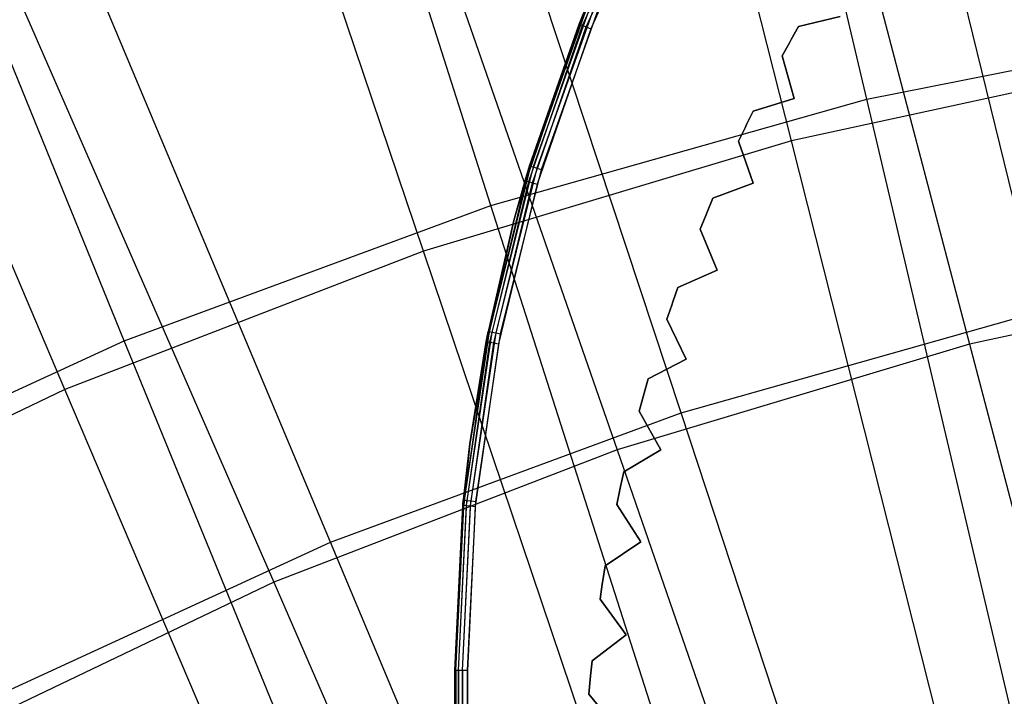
# Model space of a CAD drawing. Extents: x 0.05 to 6.09, y -3 to 3.03.
# Tile 91 of 124: x 2.42 to 2.73, y 1.35 to 1.56. Entities that reach past the tile are written whole.
import ezdxf

# ---------------------------------------------------------------- set-up
doc = ezdxf.new("R2010")
doc.units = 0
doc.header["$MEASUREMENT"] = 0
doc.layers.get('0').update_dxf_attribs({"color": 13, "linetype": 'CONTINUOUS'})

# ---------------------------------------------------------------- blocks, each defined once
blk = doc.blocks.new('PROFILE_SNOW_BALL_PLAFON_P')
at = {"color": 0}
for p, q in [((2.59618, 1.56291, 7.54882), (2.61779, 1.61041, 7.54882)), ((2.59618, 1.56291, 7.54882), (2.61779, 1.61041, 7.54882)), ((2.59697, 1.5626, 7.5501), (2.61855, 1.61002, 7.5501)), ((2.59697, 1.5626, 7.5501), (2.61855, 1.61002, 7.5501)), ((2.59816, 1.56212, 7.55096), (2.61969, 1.60943, 7.55096)), ((2.59816, 1.56212, 7.55096), (2.61969, 1.60943, 7.55096)), ((2.62103, 1.60874, 7.55126), (2.59956, 1.56156, 7.55126)), ((2.62103, 1.60874, 7.55126), (2.59956, 1.56156, 7.55126)), ((2.59832, 1.56898, 6.64325), (2.58025, 1.51828, 6.64325)), ((2.59832, 1.56898, 6.64325), (2.58025, 1.51828, 6.64325)), ((2.5986, 1.56886, 6.64174), (2.58054, 1.5182, 6.64174)), ((2.5986, 1.56886, 6.64174), (2.58054, 1.5182, 6.64174)), ((2.5959, 1.56302, 7.54732), (2.59832, 1.56898, 6.64325)), ((2.5959, 1.56302, 7.54732), (2.59832, 1.56898, 6.64325)), ((2.5959, 1.56302, 7.54732), (2.59832, 1.56898, 7.54732)), ((2.59832, 1.56898, 7.54732), (2.59618, 1.56291, 7.54882)), ((2.59938, 1.56854, 6.64046), (2.58136, 1.51795, 6.64046)), ((2.59938, 1.56854, 6.64046), (2.58136, 1.51795, 6.64046)), ((2.60057, 1.56805, 6.63961), (2.58258, 1.51758, 6.63961)), ((2.60057, 1.56805, 6.63961), (2.58258, 1.51758, 6.63961)), ((2.58402, 1.51715, 6.63931), (2.60196, 1.56747, 6.63931)), ((2.58402, 1.51715, 6.63931), (2.60196, 1.56747, 6.63931)), ((2.57888, 1.51367, 7.54732), (2.5959, 1.56302, 7.54732)), ((2.57888, 1.51367, 7.54732), (2.5959, 1.56302, 7.54732)), ((2.57917, 1.51358, 7.54882), (2.59618, 1.56291, 7.54882)), ((2.57917, 1.51358, 7.54882), (2.59618, 1.56291, 7.54882)), ((2.57999, 1.51334, 7.5501), (2.59697, 1.5626, 7.5501)), ((2.57999, 1.51334, 7.5501), (2.59697, 1.5626, 7.5501)), ((2.58025, 1.51828, 6.64325), (2.5959, 1.56302, 7.54732)), ((2.58025, 1.51828, 6.64325), (2.5959, 1.56302, 7.54732)), ((2.5959, 1.56302, 7.54732), (2.59618, 1.56291, 7.54882)), ((2.59618, 1.56291, 7.54882), (2.59697, 1.5626, 7.5501)), ((2.59618, 1.56291, 7.54882), (2.59697, 1.5626, 7.5501)), ((2.59697, 1.5626, 7.5501), (2.59816, 1.56212, 7.55096)), ((2.59697, 1.5626, 7.5501), (2.59816, 1.56212, 7.55096)), ((2.66514, 1.56223, 6.63931), (2.6783, 1.56546, 6.63931)), ((2.6783, 1.56546, 6.28498), (2.66514, 1.56223, 6.28498)), ((2.66514, 1.56223, 6.63931), (2.6783, 1.56546, 6.63931)), ((2.6783, 1.56546, 6.28498), (2.66514, 1.56223, 6.28498)), ((2.58121, 1.51298, 7.55096), (2.59816, 1.56212, 7.55096)), ((2.58121, 1.51298, 7.55096), (2.59816, 1.56212, 7.55096)), ((2.59956, 1.56156, 7.55126), (2.58266, 1.51256, 7.55126)), ((2.59956, 1.56156, 7.55126), (2.58266, 1.51256, 7.55126)), ((2.59816, 1.56212, 7.55096), (2.59956, 1.56156, 7.55126)), ((2.59816, 1.56212, 7.55096), (2.59956, 1.56156, 7.55126)), ((2.6628, 1.55812, 6.63931), (2.66514, 1.56223, 6.63931)), ((2.66514, 1.56223, 6.28498), (2.6628, 1.55812, 6.28498)), ((2.6628, 1.55812, 6.63931), (2.66514, 1.56223, 6.63931)), ((2.66514, 1.56223, 6.28498), (2.6628, 1.55812, 6.28498)), ((2.66514, 1.56223, 6.28498), (2.66514, 1.56223, 6.63931)), ((2.66514, 1.56223, 6.28498), (2.66514, 1.56223, 6.63931)), ((2.65996, 1.55301, 6.63931), (2.66225, 1.55714, 6.63931)), ((2.66225, 1.55714, 6.28498), (2.65996, 1.55301, 6.28498)), ((2.65996, 1.55301, 6.63931), (2.66225, 1.55714, 6.63931)), ((2.66225, 1.55714, 6.28498), (2.65996, 1.55301, 6.28498)), ((2.6628, 1.55812, 6.28498), (2.66225, 1.55714, 6.28498)), ((2.66225, 1.55714, 6.63931), (2.6628, 1.55812, 6.63931)), ((2.66225, 1.55714, 6.63931), (2.6628, 1.55812, 6.63931)), ((2.6628, 1.55812, 6.28498), (2.66225, 1.55714, 6.28498)), ((2.66225, 1.55714, 6.63931), (2.66225, 1.55714, 6.28498)), ((2.66225, 1.55714, 6.63931), (2.66225, 1.55714, 6.28498)), ((2.6628, 1.55812, 6.63931), (2.6628, 1.55812, 6.28498)), ((2.6628, 1.55812, 6.63931), (2.6628, 1.55812, 6.28498)), ((2.65996, 1.55301, 6.28498), (2.65996, 1.55301, 6.63931)), ((2.66377, 1.53956, 6.63931), (2.65996, 1.55301, 6.63931)), ((2.65996, 1.55301, 6.28498), (2.65996, 1.55301, 6.63931)), ((2.65996, 1.55301, 6.28498), (2.66377, 1.53956, 6.28498)), ((2.66377, 1.53956, 6.63931), (2.65996, 1.55301, 6.63931)), ((2.65996, 1.55301, 6.28498), (2.66377, 1.53956, 6.28498)), ((2.65083, 1.53556, 6.63931), (2.66377, 1.53956, 6.63931)), ((2.66377, 1.53956, 6.28498), (2.65083, 1.53556, 6.28498)), ((2.65083, 1.53556, 6.63931), (2.66377, 1.53956, 6.63931)), ((2.66377, 1.53956, 6.28498), (2.65083, 1.53556, 6.28498)), ((2.66377, 1.53956, 6.28498), (2.66377, 1.53956, 6.63931)), ((2.66377, 1.53956, 6.28498), (2.66377, 1.53956, 6.63931)), ((2.64873, 1.53131, 6.63931), (2.65083, 1.53556, 6.63931)), ((2.65083, 1.53556, 6.28498), (2.64873, 1.53131, 6.28498)), ((2.64873, 1.53131, 6.63931), (2.65083, 1.53556, 6.63931)), ((2.65083, 1.53556, 6.28498), (2.64873, 1.53131, 6.28498)), ((2.65083, 1.53556, 6.28498), (2.65083, 1.53556, 6.63931)), ((2.65083, 1.53556, 6.28498), (2.65083, 1.53556, 6.63931)), ((2.6462, 1.52604, 6.63931), (2.64824, 1.5303, 6.63931)), ((2.64824, 1.5303, 6.28498), (2.6462, 1.52604, 6.28498)), ((2.6462, 1.52604, 6.63931), (2.64824, 1.5303, 6.63931)), ((2.64824, 1.5303, 6.28498), (2.6462, 1.52604, 6.28498)), ((2.64873, 1.53131, 6.28498), (2.64824, 1.5303, 6.28498)), ((2.64824, 1.5303, 6.63931), (2.64873, 1.53131, 6.63931)), ((2.64824, 1.5303, 6.63931), (2.64873, 1.53131, 6.63931)), ((2.64873, 1.53131, 6.28498), (2.64824, 1.5303, 6.28498)), ((2.64824, 1.5303, 6.63931), (2.64824, 1.5303, 6.28498)), ((2.64824, 1.5303, 6.63931), (2.64824, 1.5303, 6.28498)), ((2.64873, 1.53131, 6.63931), (2.64873, 1.53131, 6.28498)), ((2.64873, 1.53131, 6.63931), (2.64873, 1.53131, 6.28498)), ((2.6462, 1.52604, 6.28498), (2.6462, 1.52604, 6.63931)), ((2.6508, 1.51284, 6.63931), (2.6462, 1.52604, 6.63931)), ((2.6462, 1.52604, 6.28498), (2.6462, 1.52604, 6.63931)), ((2.6462, 1.52604, 6.28498), (2.6508, 1.51284, 6.28498)), ((2.6508, 1.51284, 6.63931), (2.6462, 1.52604, 6.63931)), ((2.6462, 1.52604, 6.28498), (2.6508, 1.51284, 6.28498)), ((2.58054, 1.5182, 6.64174), (2.56752, 1.46601, 6.64174)), ((2.58054, 1.5182, 6.64174), (2.56752, 1.46601, 6.64174)), ((2.58136, 1.51795, 6.64046), (2.56835, 1.46585, 6.64046)), ((2.58136, 1.51795, 6.64046), (2.56835, 1.46585, 6.64046)), ((2.58258, 1.51758, 6.63961), (2.56961, 1.4656, 6.63961)), ((2.58258, 1.51758, 6.63961), (2.56961, 1.4656, 6.63961)), ((2.57109, 1.46531, 6.63931), (2.58402, 1.51715, 6.63931)), ((2.57109, 1.46531, 6.63931), (2.58402, 1.51715, 6.63931)), ((2.57534, 1.50102, 7.54732), (2.58025, 1.51828, 6.64325)), ((2.58025, 1.51828, 6.64325), (2.57534, 1.50102, 6.64325)), ((2.57534, 1.50102, 7.54732), (2.58025, 1.51828, 6.64325)), ((2.58025, 1.51828, 6.64325), (2.57534, 1.50102, 6.64325)), ((2.57534, 1.50102, 6.64325), (2.58054, 1.5182, 6.64174)), ((2.57534, 1.50102, 6.64325), (2.58054, 1.5182, 6.64174)), ((2.57888, 1.51367, 7.54732), (2.58025, 1.51828, 6.64325)), ((2.57888, 1.51367, 7.54732), (2.58025, 1.51828, 6.64325)), ((2.58025, 1.51828, 6.64325), (2.58054, 1.5182, 6.64174)), ((2.58025, 1.51828, 6.64325), (2.58054, 1.5182, 6.64174)), ((2.58054, 1.5182, 6.64174), (2.58136, 1.51795, 6.64046)), ((2.58054, 1.5182, 6.64174), (2.58136, 1.51795, 6.64046)), ((2.58136, 1.51795, 6.64046), (2.58258, 1.51758, 6.63961)), ((2.58136, 1.51795, 6.64046), (2.58258, 1.51758, 6.63961)), ((2.58258, 1.51758, 6.63961), (2.58402, 1.51715, 6.63931)), ((2.58258, 1.51758, 6.63961), (2.58402, 1.51715, 6.63931)), ((2.5669, 1.46286, 7.54882), (2.57917, 1.51358, 7.54882)), ((2.5669, 1.46286, 7.54882), (2.57917, 1.51358, 7.54882)), ((2.56774, 1.4627, 7.5501), (2.57999, 1.51334, 7.5501)), ((2.56774, 1.4627, 7.5501), (2.57999, 1.51334, 7.5501)), ((2.569, 1.46246, 7.55096), (2.58121, 1.51298, 7.55096)), ((2.569, 1.46246, 7.55096), (2.58121, 1.51298, 7.55096)), ((2.57534, 1.50102, 7.54732), (2.57888, 1.51367, 7.54732)), ((2.57534, 1.50102, 7.54732), (2.57888, 1.51367, 7.54732)), ((2.57534, 1.50102, 7.54732), (2.57917, 1.51358, 7.54882)), ((2.57534, 1.50102, 7.54732), (2.57917, 1.51358, 7.54882)), ((2.57888, 1.51367, 7.54732), (2.57917, 1.51358, 7.54882)), ((2.57888, 1.51367, 7.54732), (2.57917, 1.51358, 7.54882)), ((2.57917, 1.51358, 7.54882), (2.57999, 1.51334, 7.5501)), ((2.57917, 1.51358, 7.54882), (2.57999, 1.51334, 7.5501)), ((2.57999, 1.51334, 7.5501), (2.58121, 1.51298, 7.55096)), ((2.57999, 1.51334, 7.5501), (2.58121, 1.51298, 7.55096)), ((2.58121, 1.51298, 7.55096), (2.58266, 1.51256, 7.55126)), ((2.58121, 1.51298, 7.55096), (2.58266, 1.51256, 7.55126)), ((2.58266, 1.51256, 7.55126), (2.57047, 1.46218, 7.55126)), ((2.58266, 1.51256, 7.55126), (2.57047, 1.46218, 7.55126)), ((2.63812, 1.50808, 6.63931), (2.6508, 1.51284, 6.63931)), ((2.6508, 1.51284, 6.28498), (2.63812, 1.50808, 6.28498)), ((2.63812, 1.50808, 6.63931), (2.6508, 1.51284, 6.63931)), ((2.6508, 1.51284, 6.28498), (2.63812, 1.50808, 6.28498)), ((2.6508, 1.51284, 6.28498), (2.6508, 1.51284, 6.63931)), ((2.6508, 1.51284, 6.28498), (2.6508, 1.51284, 6.63931)), ((2.63628, 1.50372, 6.63931), (2.63812, 1.50808, 6.63931)), ((2.63812, 1.50808, 6.28498), (2.63628, 1.50372, 6.28498)), ((2.63628, 1.50372, 6.63931), (2.63812, 1.50808, 6.63931)), ((2.63812, 1.50808, 6.28498), (2.63628, 1.50372, 6.28498)), ((2.63812, 1.50808, 6.28498), (2.63812, 1.50808, 6.63931)), ((2.63812, 1.50808, 6.28498), (2.63812, 1.50808, 6.63931)), ((2.63628, 1.50372, 6.28498), (2.63585, 1.50268, 6.28498)), ((2.63585, 1.50268, 6.63931), (2.63628, 1.50372, 6.63931)), ((2.63585, 1.50268, 6.63931), (2.63628, 1.50372, 6.63931)), ((2.63628, 1.50372, 6.28498), (2.63585, 1.50268, 6.28498)), ((2.63628, 1.50372, 6.63931), (2.63628, 1.50372, 6.28498)), ((2.63628, 1.50372, 6.63931), (2.63628, 1.50372, 6.28498)), ((2.56661, 1.46292, 7.54732), (2.57534, 1.50102, 6.64325)), ((2.56661, 1.46292, 7.54732), (2.57534, 1.50102, 6.64325)), ((2.56661, 1.46292, 7.54732), (2.57534, 1.50102, 7.54732)), ((2.56661, 1.46292, 7.54732), (2.57534, 1.50102, 7.54732)), ((2.57534, 1.50102, 7.54732), (2.5669, 1.46286, 7.54882)), ((2.57534, 1.50102, 7.54732), (2.5669, 1.46286, 7.54882)), ((2.57534, 1.50102, 6.64325), (2.56722, 1.46607, 6.64325)), ((2.57534, 1.50102, 6.64325), (2.56722, 1.46607, 6.64325)), ((2.56752, 1.46601, 6.64174), (2.57534, 1.50102, 6.64325)), ((2.56752, 1.46601, 6.64174), (2.57534, 1.50102, 6.64325)), ((2.57534, 1.50102, 7.54732), (2.57534, 1.50102, 6.64325)), ((2.57534, 1.50102, 7.54732), (2.57534, 1.50102, 6.64325)), ((2.63406, 1.4983, 6.63931), (2.63585, 1.50268, 6.63931)), ((2.63585, 1.50268, 6.28498), (2.63406, 1.4983, 6.28498)), ((2.63406, 1.4983, 6.63931), (2.63585, 1.50268, 6.63931)), ((2.63585, 1.50268, 6.28498), (2.63406, 1.4983, 6.28498)), ((2.63585, 1.50268, 6.63931), (2.63585, 1.50268, 6.28498)), ((2.63585, 1.50268, 6.63931), (2.63585, 1.50268, 6.28498)), ((2.63406, 1.4983, 6.28498), (2.63406, 1.4983, 6.63931)), ((2.63944, 1.4854, 6.63931), (2.63406, 1.4983, 6.63931)), ((2.63406, 1.4983, 6.28498), (2.63406, 1.4983, 6.63931)), ((2.63406, 1.4983, 6.28498), (2.63944, 1.4854, 6.28498)), ((2.63944, 1.4854, 6.63931), (2.63406, 1.4983, 6.63931)), ((2.63406, 1.4983, 6.28498), (2.63944, 1.4854, 6.28498)), ((2.62706, 1.4799, 6.63931), (2.63944, 1.4854, 6.63931)), ((2.63944, 1.4854, 6.28498), (2.62706, 1.4799, 6.28498)), ((2.62706, 1.4799, 6.63931), (2.63944, 1.4854, 6.63931)), ((2.63944, 1.4854, 6.28498), (2.62706, 1.4799, 6.28498)), ((2.63944, 1.4854, 6.28498), (2.63944, 1.4854, 6.63931)), ((2.63944, 1.4854, 6.28498), (2.63944, 1.4854, 6.63931)), ((2.62548, 1.47544, 6.63931), (2.62706, 1.4799, 6.63931)), ((2.62706, 1.4799, 6.28498), (2.62548, 1.47544, 6.28498)), ((2.62548, 1.47544, 6.63931), (2.62706, 1.4799, 6.63931)), ((2.62706, 1.4799, 6.28498), (2.62548, 1.47544, 6.28498)), ((2.62706, 1.4799, 6.28498), (2.62706, 1.4799, 6.63931)), ((2.62706, 1.4799, 6.28498), (2.62706, 1.4799, 6.63931)), ((2.62359, 1.4699, 6.63931), (2.62511, 1.47437, 6.63931)), ((2.62511, 1.47437, 6.28498), (2.62359, 1.4699, 6.28498)), ((2.62359, 1.4699, 6.63931), (2.62511, 1.47437, 6.63931)), ((2.62511, 1.47437, 6.28498), (2.62359, 1.4699, 6.28498)), ((2.62548, 1.47544, 6.28498), (2.62511, 1.47437, 6.28498)), ((2.62511, 1.47437, 6.63931), (2.62548, 1.47544, 6.63931)), ((2.62511, 1.47437, 6.63931), (2.62548, 1.47544, 6.63931)), ((2.62548, 1.47544, 6.28498), (2.62511, 1.47437, 6.28498)), ((2.62511, 1.47437, 6.63931), (2.62511, 1.47437, 6.28498)), ((2.62511, 1.47437, 6.63931), (2.62511, 1.47437, 6.28498)), ((2.62548, 1.47544, 6.63931), (2.62548, 1.47544, 6.28498)), ((2.62548, 1.47544, 6.63931), (2.62548, 1.47544, 6.28498)), ((2.62359, 1.4699, 6.28498), (2.62359, 1.4699, 6.63931)), ((2.62972, 1.45733, 6.63931), (2.62359, 1.4699, 6.63931)), ((2.62359, 1.4699, 6.28498), (2.62359, 1.4699, 6.63931)), ((2.62359, 1.4699, 6.28498), (2.62972, 1.45733, 6.28498)), ((2.62972, 1.45733, 6.63931), (2.62359, 1.4699, 6.63931)), ((2.62359, 1.4699, 6.28498), (2.62972, 1.45733, 6.28498)), ((2.56752, 1.46601, 6.64174), (2.55965, 1.41281, 6.64174)), ((2.56752, 1.46601, 6.64174), (2.55965, 1.41281, 6.64174)), ((2.56835, 1.46585, 6.64046), (2.5605, 1.41272, 6.64046)), ((2.56835, 1.46585, 6.64046), (2.5605, 1.41272, 6.64046)), ((2.5614, 1.43066, 7.54732), (2.56722, 1.46607, 6.64325)), ((2.56722, 1.46607, 6.64325), (2.5614, 1.43066, 6.64325)), ((2.5614, 1.43066, 7.54732), (2.56722, 1.46607, 6.64325)), ((2.56722, 1.46607, 6.64325), (2.5614, 1.43066, 6.64325)), ((2.5614, 1.43066, 6.64325), (2.56752, 1.46601, 6.64174)), ((2.5614, 1.43066, 6.64325), (2.56752, 1.46601, 6.64174)), ((2.56961, 1.4656, 6.63961), (2.56177, 1.4126, 6.63961)), ((2.56961, 1.4656, 6.63961), (2.56177, 1.4126, 6.63961)), ((2.56327, 1.41245, 6.63931), (2.57109, 1.46531, 6.63931)), ((2.56327, 1.41245, 6.63931), (2.57109, 1.46531, 6.63931)), ((2.56661, 1.46292, 7.54732), (2.56722, 1.46607, 6.64325)), ((2.56661, 1.46292, 7.54732), (2.56722, 1.46607, 6.64325)), ((2.56722, 1.46607, 6.64325), (2.56752, 1.46601, 6.64174)), ((2.56722, 1.46607, 6.64325), (2.56752, 1.46601, 6.64174)), ((2.56752, 1.46601, 6.64174), (2.56835, 1.46585, 6.64046)), ((2.56752, 1.46601, 6.64174), (2.56835, 1.46585, 6.64046)), ((2.56835, 1.46585, 6.64046), (2.56961, 1.4656, 6.63961)), ((2.56835, 1.46585, 6.64046), (2.56961, 1.4656, 6.63961)), ((2.56961, 1.4656, 6.63961), (2.57109, 1.46531, 6.63931)), ((2.56961, 1.4656, 6.63961), (2.57109, 1.46531, 6.63931)), ((2.5595, 1.41121, 7.54882), (2.5669, 1.46286, 7.54882)), ((2.5595, 1.41121, 7.54882), (2.5669, 1.46286, 7.54882)), ((2.56035, 1.41113, 7.5501), (2.56774, 1.4627, 7.5501)), ((2.56035, 1.41113, 7.5501), (2.56774, 1.4627, 7.5501)), ((2.5614, 1.43066, 7.54732), (2.56661, 1.46292, 7.54732)), ((2.5614, 1.43066, 7.54732), (2.56661, 1.46292, 7.54732)), ((2.5669, 1.46286, 7.54882), (2.5614, 1.43066, 7.54732)), ((2.5669, 1.46286, 7.54882), (2.5614, 1.43066, 7.54732)), ((2.56162, 1.41101, 7.55096), (2.569, 1.46246, 7.55096)), ((2.56162, 1.41101, 7.55096), (2.569, 1.46246, 7.55096)), ((2.57047, 1.46218, 7.55126), (2.56312, 1.41086, 7.55126)), ((2.57047, 1.46218, 7.55126), (2.56312, 1.41086, 7.55126)), ((2.56661, 1.46292, 7.54732), (2.5669, 1.46286, 7.54882)), ((2.56661, 1.46292, 7.54732), (2.5669, 1.46286, 7.54882)), ((2.5669, 1.46286, 7.54882), (2.56774, 1.4627, 7.5501)), ((2.5669, 1.46286, 7.54882), (2.56774, 1.4627, 7.5501)), ((2.56774, 1.4627, 7.5501), (2.569, 1.46246, 7.55096)), ((2.56774, 1.4627, 7.5501), (2.569, 1.46246, 7.55096)), ((2.569, 1.46246, 7.55096), (2.57047, 1.46218, 7.55126)), ((2.569, 1.46246, 7.55096), (2.57047, 1.46218, 7.55126)), ((2.61769, 1.45111, 6.63931), (2.62972, 1.45733, 6.63931)), ((2.62972, 1.45733, 6.28498), (2.61769, 1.45111, 6.28498)), ((2.61769, 1.45111, 6.63931), (2.62972, 1.45733, 6.63931)), ((2.62972, 1.45733, 6.28498), (2.61769, 1.45111, 6.28498)), ((2.62972, 1.45733, 6.28498), (2.62972, 1.45733, 6.63931)), ((2.62972, 1.45733, 6.28498), (2.62972, 1.45733, 6.63931)), ((2.61638, 1.44656, 6.63931), (2.61769, 1.45111, 6.63931)), ((2.61769, 1.45111, 6.28498), (2.61638, 1.44656, 6.28498)), ((2.61638, 1.44656, 6.63931), (2.61769, 1.45111, 6.63931)), ((2.61769, 1.45111, 6.28498), (2.61638, 1.44656, 6.28498)), ((2.61769, 1.45111, 6.28498), (2.61769, 1.45111, 6.63931)), ((2.61769, 1.45111, 6.28498), (2.61769, 1.45111, 6.63931)), ((2.61482, 1.44092, 6.63931), (2.61607, 1.44547, 6.63931)), ((2.61607, 1.44547, 6.28498), (2.61482, 1.44092, 6.28498)), ((2.61482, 1.44092, 6.63931), (2.61607, 1.44547, 6.63931)), ((2.61607, 1.44547, 6.28498), (2.61482, 1.44092, 6.28498)), ((2.61638, 1.44656, 6.28498), (2.61607, 1.44547, 6.28498)), ((2.61607, 1.44547, 6.63931), (2.61638, 1.44656, 6.63931)), ((2.61607, 1.44547, 6.63931), (2.61638, 1.44656, 6.63931)), ((2.61638, 1.44656, 6.28498), (2.61607, 1.44547, 6.28498)), ((2.61607, 1.44547, 6.63931), (2.61607, 1.44547, 6.28498)), ((2.61607, 1.44547, 6.63931), (2.61607, 1.44547, 6.28498)), ((2.61638, 1.44656, 6.63931), (2.61638, 1.44656, 6.28498)), ((2.61638, 1.44656, 6.63931), (2.61638, 1.44656, 6.28498)), ((2.61482, 1.44092, 6.28498), (2.61482, 1.44092, 6.63931)), ((2.62169, 1.42874, 6.63931), (2.61482, 1.44092, 6.63931)), ((2.61482, 1.44092, 6.28498), (2.61482, 1.44092, 6.63931)), ((2.61482, 1.44092, 6.28498), (2.62169, 1.42874, 6.28498)), ((2.62169, 1.42874, 6.63931), (2.61482, 1.44092, 6.63931)), ((2.61482, 1.44092, 6.28498), (2.62169, 1.42874, 6.28498)), ((2.5592, 1.41124, 7.54732), (2.5614, 1.43066, 6.64325)), ((2.5592, 1.41124, 7.54732), (2.5614, 1.43066, 6.64325)), ((2.5592, 1.41124, 7.54732), (2.5614, 1.43066, 7.54732)), ((2.5592, 1.41124, 7.54732), (2.5614, 1.43066, 7.54732)), ((2.5614, 1.43066, 6.64325), (2.55936, 1.41284, 6.64325)), ((2.5614, 1.43066, 6.64325), (2.55936, 1.41284, 6.64325)), ((2.5614, 1.43066, 7.54732), (2.5595, 1.41121, 7.54882)), ((2.5614, 1.43066, 7.54732), (2.5595, 1.41121, 7.54882)), ((2.5614, 1.43066, 6.64325), (2.55965, 1.41281, 6.64174)), ((2.5614, 1.43066, 6.64325), (2.55965, 1.41281, 6.64174)), ((2.5614, 1.43066, 7.54732), (2.5614, 1.43066, 6.64325)), ((2.5614, 1.43066, 7.54732), (2.5614, 1.43066, 6.64325)), ((2.61004, 1.42181, 6.63931), (2.62169, 1.42874, 6.63931)), ((2.62169, 1.42874, 6.28498), (2.61004, 1.42181, 6.28498)), ((2.61004, 1.42181, 6.63931), (2.62169, 1.42874, 6.63931)), ((2.62169, 1.42874, 6.28498), (2.61004, 1.42181, 6.28498)), ((2.62169, 1.42874, 6.28498), (2.62169, 1.42874, 6.63931)), ((2.62169, 1.42874, 6.28498), (2.62169, 1.42874, 6.63931)), ((2.609, 1.4172, 6.63931), (2.61004, 1.42181, 6.63931)), ((2.61004, 1.42181, 6.28498), (2.609, 1.4172, 6.28498)), ((2.609, 1.4172, 6.63931), (2.61004, 1.42181, 6.63931)), ((2.61004, 1.42181, 6.28498), (2.609, 1.4172, 6.28498)), ((2.61004, 1.42181, 6.28498), (2.61004, 1.42181, 6.63931)), ((2.61004, 1.42181, 6.28498), (2.61004, 1.42181, 6.63931)), ((2.609, 1.4172, 6.28498), (2.60876, 1.41609, 6.28498)), ((2.60876, 1.41609, 6.63931), (2.609, 1.4172, 6.63931)), ((2.60876, 1.41609, 6.63931), (2.609, 1.4172, 6.63931)), ((2.609, 1.4172, 6.28498), (2.60876, 1.41609, 6.28498)), ((2.609, 1.4172, 6.63931), (2.609, 1.4172, 6.28498)), ((2.609, 1.4172, 6.63931), (2.609, 1.4172, 6.28498)), ((2.60778, 1.41147, 6.63931), (2.60876, 1.41609, 6.63931)), ((2.60876, 1.41609, 6.28498), (2.60778, 1.41147, 6.28498)), ((2.60778, 1.41147, 6.63931), (2.60876, 1.41609, 6.63931)), ((2.60876, 1.41609, 6.28498), (2.60778, 1.41147, 6.28498)), ((2.60876, 1.41609, 6.63931), (2.60876, 1.41609, 6.28498)), ((2.60876, 1.41609, 6.63931), (2.60876, 1.41609, 6.28498)), ((2.55673, 1.35909, 7.54732), (2.55936, 1.41284, 6.64325)), ((2.55936, 1.41284, 6.64325), (2.55673, 1.35909, 6.64325)), ((2.55673, 1.35909, 7.54732), (2.55936, 1.41284, 6.64325)), ((2.55936, 1.41284, 6.64325), (2.55673, 1.35909, 6.64325)), ((2.55673, 1.35909, 7.54732), (2.5592, 1.41124, 7.54732)), ((2.55673, 1.35909, 7.54732), (2.5592, 1.41124, 7.54732)), ((2.55702, 1.35909, 6.64174), (2.55965, 1.41281, 6.64174)), ((2.55702, 1.35909, 6.64174), (2.55965, 1.41281, 6.64174)), ((2.55702, 1.35909, 7.54882), (2.5595, 1.41121, 7.54882)), ((2.55702, 1.35909, 7.54882), (2.5595, 1.41121, 7.54882)), ((2.55788, 1.35909, 6.64046), (2.5605, 1.41272, 6.64046)), ((2.55788, 1.35909, 6.64046), (2.5605, 1.41272, 6.64046)), ((2.55788, 1.35909, 7.5501), (2.56035, 1.41113, 7.5501)), ((2.55788, 1.35909, 7.5501), (2.56035, 1.41113, 7.5501)), ((2.55916, 1.35909, 6.63961), (2.56177, 1.4126, 6.63961)), ((2.55916, 1.35909, 6.63961), (2.56177, 1.4126, 6.63961)), ((2.55916, 1.35909, 7.55096), (2.56162, 1.41101, 7.55096)), ((2.55916, 1.35909, 7.55096), (2.56162, 1.41101, 7.55096)), ((2.5592, 1.41124, 7.54732), (2.55936, 1.41284, 6.64325)), ((2.5592, 1.41124, 7.54732), (2.55936, 1.41284, 6.64325)), ((2.5592, 1.41124, 7.54732), (2.5595, 1.41121, 7.54882)), ((2.5592, 1.41124, 7.54732), (2.5595, 1.41121, 7.54882)), ((2.55936, 1.41284, 6.64325), (2.55965, 1.41281, 6.64174)), ((2.55936, 1.41284, 6.64325), (2.55965, 1.41281, 6.64174)), ((2.5595, 1.41121, 7.54882), (2.56035, 1.41113, 7.5501)), ((2.5595, 1.41121, 7.54882), (2.56035, 1.41113, 7.5501)), ((2.55965, 1.41281, 6.64174), (2.5605, 1.41272, 6.64046)), ((2.55965, 1.41281, 6.64174), (2.5605, 1.41272, 6.64046)), ((2.56035, 1.41113, 7.5501), (2.56162, 1.41101, 7.55096)), ((2.56035, 1.41113, 7.5501), (2.56162, 1.41101, 7.55096)), ((2.5605, 1.41272, 6.64046), (2.56177, 1.4126, 6.63961)), ((2.5605, 1.41272, 6.64046), (2.56177, 1.4126, 6.63961)), ((2.56066, 1.35909, 6.63931), (2.56327, 1.41245, 6.63931)), ((2.56066, 1.35909, 6.63931), (2.56327, 1.41245, 6.63931)), ((2.56312, 1.41086, 7.55126), (2.56066, 1.35909, 7.55126)), ((2.56312, 1.41086, 7.55126), (2.56066, 1.35909, 7.55126)), ((2.56162, 1.41101, 7.55096), (2.56312, 1.41086, 7.55126)), ((2.56162, 1.41101, 7.55096), (2.56312, 1.41086, 7.55126)), ((2.56177, 1.4126, 6.63961), (2.56327, 1.41245, 6.63931)), ((2.56177, 1.4126, 6.63961), (2.56327, 1.41245, 6.63931)), ((2.60778, 1.41147, 6.28498), (2.60778, 1.41147, 6.63931)), ((2.61536, 1.39973, 6.63931), (2.60778, 1.41147, 6.63931)), ((2.60778, 1.41147, 6.28498), (2.60778, 1.41147, 6.63931)), ((2.60778, 1.41147, 6.28498), (2.61536, 1.39973, 6.28498)), ((2.61536, 1.39973, 6.63931), (2.60778, 1.41147, 6.63931)), ((2.60778, 1.41147, 6.28498), (2.61536, 1.39973, 6.28498)), ((2.60414, 1.39212, 6.63931), (2.61536, 1.39973, 6.63931)), ((2.61536, 1.39973, 6.28498), (2.60414, 1.39212, 6.28498)), ((2.60414, 1.39212, 6.63931), (2.61536, 1.39973, 6.63931)), ((2.61536, 1.39973, 6.28498), (2.60414, 1.39212, 6.28498)), ((2.61536, 1.39973, 6.28498), (2.61536, 1.39973, 6.63931)), ((2.61536, 1.39973, 6.28498), (2.61536, 1.39973, 6.63931)), ((2.60338, 1.38745, 6.63931), (2.60414, 1.39212, 6.63931)), ((2.60414, 1.39212, 6.28498), (2.60338, 1.38745, 6.28498)), ((2.60338, 1.38745, 6.63931), (2.60414, 1.39212, 6.63931)), ((2.60414, 1.39212, 6.28498), (2.60338, 1.38745, 6.28498)), ((2.60414, 1.39212, 6.28498), (2.60414, 1.39212, 6.63931)), ((2.60414, 1.39212, 6.28498), (2.60414, 1.39212, 6.63931)), ((2.6025, 1.38166, 6.63931), (2.6032, 1.38633, 6.63931)), ((2.6032, 1.38633, 6.28498), (2.6025, 1.38166, 6.28498)), ((2.6025, 1.38166, 6.63931), (2.6032, 1.38633, 6.63931)), ((2.6032, 1.38633, 6.28498), (2.6025, 1.38166, 6.28498)), ((2.60338, 1.38745, 6.28498), (2.6032, 1.38633, 6.28498)), ((2.6032, 1.38633, 6.63931), (2.60338, 1.38745, 6.63931)), ((2.6032, 1.38633, 6.63931), (2.60338, 1.38745, 6.63931)), ((2.60338, 1.38745, 6.28498), (2.6032, 1.38633, 6.28498)), ((2.6032, 1.38633, 6.63931), (2.6032, 1.38633, 6.28498)), ((2.6032, 1.38633, 6.63931), (2.6032, 1.38633, 6.28498)), ((2.60338, 1.38745, 6.63931), (2.60338, 1.38745, 6.28498)), ((2.60338, 1.38745, 6.63931), (2.60338, 1.38745, 6.28498)), ((2.6025, 1.38166, 6.28498), (2.6025, 1.38166, 6.63931)), ((2.61076, 1.37038, 6.63931), (2.6025, 1.38166, 6.63931)), ((2.6025, 1.38166, 6.28498), (2.6025, 1.38166, 6.63931)), ((2.6025, 1.38166, 6.28498), (2.61076, 1.37038, 6.28498)), ((2.61076, 1.37038, 6.63931), (2.6025, 1.38166, 6.63931)), ((2.6025, 1.38166, 6.28498), (2.61076, 1.37038, 6.28498)), ((2.60001, 1.36213, 6.63931), (2.61076, 1.37038, 6.63931)), ((2.61076, 1.37038, 6.28498), (2.60001, 1.36213, 6.28498)), ((2.60001, 1.36213, 6.63931), (2.61076, 1.37038, 6.63931)), ((2.61076, 1.37038, 6.28498), (2.60001, 1.36213, 6.28498)), ((2.61076, 1.37038, 6.28498), (2.61076, 1.37038, 6.63931)), ((2.61076, 1.37038, 6.28498), (2.61076, 1.37038, 6.63931)), ((2.59953, 1.35742, 6.63931), (2.60001, 1.36213, 6.63931)), ((2.60001, 1.36213, 6.28498), (2.59953, 1.35742, 6.28498)), ((2.59953, 1.35742, 6.63931), (2.60001, 1.36213, 6.63931)), ((2.60001, 1.36213, 6.28498), (2.59953, 1.35742, 6.28498)), ((2.60001, 1.36213, 6.28498), (2.60001, 1.36213, 6.63931)), ((2.60001, 1.36213, 6.28498), (2.60001, 1.36213, 6.63931)), ((2.55673, -0.09924, 7.54732), (2.55673, 1.35909, 7.54732)), ((2.55673, 1.35909, 7.54732), (2.55673, 1.35909, 6.64325)), ((2.55673, 1.35909, 6.64325), (2.55673, 0.7116, 6.64325)), ((2.55673, 1.35909, 7.54732), (2.55673, 1.35909, 6.64325)), ((2.55702, 1.35909, 7.54882), (2.55673, 1.35909, 7.54732)), ((2.55673, -0.09924, 7.54732), (2.55673, 1.35909, 7.54732)), ((2.55702, 1.35909, 7.54882), (2.55673, 1.35909, 7.54732)), ((2.55702, 1.35909, 6.64174), (2.55673, 1.35909, 6.64325)), ((2.55702, 1.35909, 6.64174), (2.55673, 1.35909, 6.64325)), ((2.55673, 1.35909, 6.64325), (2.55673, 0.7116, 6.64325)), ((2.55702, -0.09924, 7.54882), (2.55702, 1.35909, 7.54882)), ((2.55788, 1.35909, 7.5501), (2.55702, 1.35909, 7.54882)), ((2.55702, -0.09924, 7.54882), (2.55702, 1.35909, 7.54882)), ((2.55788, 1.35909, 7.5501), (2.55702, 1.35909, 7.54882)), ((2.55788, 1.35909, 6.64046), (2.55702, 1.35909, 6.64174)), ((2.55702, 1.35909, 6.64174), (2.55702, 0.7116, 6.64174)), ((2.55788, 1.35909, 6.64046), (2.55702, 1.35909, 6.64174)), ((2.55702, 1.35909, 6.64174), (2.55702, 0.7116, 6.64174)), ((2.55788, -0.09924, 7.5501), (2.55788, 1.35909, 7.5501)), ((2.55916, 1.35909, 7.55096), (2.55788, 1.35909, 7.5501)), ((2.55788, -0.09924, 7.5501), (2.55788, 1.35909, 7.5501)), ((2.55916, 1.35909, 7.55096), (2.55788, 1.35909, 7.5501)), ((2.55916, 1.35909, 6.63961), (2.55788, 1.35909, 6.64046)), ((2.55788, 1.35909, 6.64046), (2.55788, 0.7116, 6.64046)), ((2.55916, 1.35909, 6.63961), (2.55788, 1.35909, 6.64046)), ((2.55788, 1.35909, 6.64046), (2.55788, 0.7116, 6.64046)), ((2.55916, -0.09924, 7.55096), (2.55916, 1.35909, 7.55096)), ((2.56066, 1.35909, 7.55126), (2.55916, 1.35909, 7.55096)), ((2.55916, -0.09924, 7.55096), (2.55916, 1.35909, 7.55096)), ((2.56066, 1.35909, 7.55126), (2.55916, 1.35909, 7.55096)), ((2.56066, 1.35909, 6.63931), (2.55916, 1.35909, 6.63961)), ((2.55916, 1.35909, 6.63961), (2.55916, 0.7116, 6.63961)), ((2.56066, 1.35909, 6.63931), (2.55916, 1.35909, 6.63961)), ((2.55916, 1.35909, 6.63961), (2.55916, 0.7116, 6.63961)), ((2.56066, 0.7116, 6.63931), (2.56066, 1.35909, 6.63931)), ((2.56066, 1.35909, 7.55126), (2.56066, -0.09924, 7.55126)), ((2.56066, 1.35909, 7.55126), (2.56066, -0.09924, 7.55126)), ((2.56066, 0.7116, 6.63931), (2.56066, 1.35909, 6.63931)), ((2.59899, 1.35159, 6.63931), (2.59942, 1.3563, 6.63931)), ((2.59942, 1.3563, 6.28498), (2.59899, 1.35159, 6.28498)), ((2.59899, 1.35159, 6.63931), (2.59942, 1.3563, 6.63931)), ((2.59942, 1.3563, 6.28498), (2.59899, 1.35159, 6.28498)), ((2.59953, 1.35742, 6.28498), (2.59942, 1.3563, 6.28498)), ((2.59942, 1.3563, 6.63931), (2.59953, 1.35742, 6.63931)), ((2.59942, 1.3563, 6.63931), (2.59953, 1.35742, 6.63931)), ((2.59953, 1.35742, 6.28498), (2.59942, 1.3563, 6.28498)), ((2.59942, 1.3563, 6.63931), (2.59942, 1.3563, 6.28498)), ((2.59942, 1.3563, 6.63931), (2.59942, 1.3563, 6.28498)), ((2.59953, 1.35742, 6.63931), (2.59953, 1.35742, 6.28498)), ((2.59953, 1.35742, 6.63931), (2.59953, 1.35742, 6.28498)), ((2.59899, 1.35159, 6.28498), (2.59899, 1.35159, 6.63931)), ((2.6079, 1.34082, 6.63931), (2.59899, 1.35159, 6.63931)), ((2.59899, 1.35159, 6.28498), (2.59899, 1.35159, 6.63931)), ((2.59899, 1.35159, 6.28498), (2.6079, 1.34082, 6.28498)), ((2.6079, 1.34082, 6.63931), (2.59899, 1.35159, 6.63931)), ((2.59899, 1.35159, 6.28498), (2.6079, 1.34082, 6.28498))]:
    blk.add_line(p, q, dxfattribs=at)
blk = doc.blocks.new('GRUPUJ_1')
at = {"color": 0}
for p, q in [((2.63218, 4.54389, 0.55626), (2.58795, 4.73242, 0.69611)), ((2.63218, 4.54389, 0.55626), (2.58795, 4.73242, 0.69611)), ((2.60837, 4.53075, 0.49473), (2.56082, 4.71927, 0.62988)), ((2.60837, 4.53075, 0.49473), (2.56082, 4.71927, 0.62988)), ((2.51351, 4.51042, 0.55714), (2.45463, 4.69482, 0.69709)), ((2.51351, 4.51042, 0.55714), (2.45463, 4.69482, 0.69709)), ((2.49224, 4.49598, 0.49559), (2.43022, 4.68017, 0.63085)), ((2.49224, 4.49598, 0.49559), (2.43022, 4.68017, 0.63085)), ((2.68701, 4.47703, 5.78534), (2.63991, 4.66907, 5.65132)), ((2.68701, 4.47703, 5.78534), (2.63991, 4.66907, 5.65132)), ((2.61423, 4.65835, 5.71604), (2.66457, 4.46666, 5.8456)), ((2.61423, 4.65835, 5.71604), (2.66457, 4.46666, 5.8456)), ((2.39783, 4.46774, 0.558), (2.32466, 4.64687, 0.69806)), ((2.39783, 4.46774, 0.558), (2.32466, 4.64687, 0.69806)), ((2.57353, 4.44503, 5.78618), (2.51151, 4.63285, 5.65227)), ((2.57353, 4.44503, 5.78618), (2.51151, 4.63285, 5.65227)), ((2.37915, 4.45232, 0.49643), (2.30305, 4.63107, 0.63179)), ((2.37915, 4.45232, 0.49643), (2.30305, 4.63107, 0.63179)), ((2.48831, 4.62065, 5.71697), (2.55335, 4.43336, 5.84643)), ((2.48831, 4.62065, 5.71697), (2.55335, 4.43336, 5.84643)), ((2.46292, 4.40422, 5.787), (2.38635, 4.58668, 5.6532)), ((2.46292, 4.40422, 5.787), (2.38635, 4.58668, 5.6532)), ((2.36568, 4.5733, 5.71788), (2.44505, 4.39154, 5.84723)), ((2.36568, 4.5733, 5.71788), (2.44505, 4.39154, 5.84723)), ((2.63218, 4.54389, 0.55626), (2.75311, 4.56794, 0.55537)), ((2.63218, 4.54389, 0.55626), (2.75311, 4.56794, 0.55537)), ((2.72685, 4.55641, 0.49385), (2.60837, 4.53075, 0.49473)), ((2.72685, 4.55641, 0.49385), (2.60837, 4.53075, 0.49473)), ((2.51351, 4.51042, 0.55714), (2.63218, 4.54389, 0.55626)), ((2.51351, 4.51042, 0.55714), (2.63218, 4.54389, 0.55626)), ((2.67888, 4.3455, 0.4317), (2.63218, 4.54389, 0.55626)), ((2.67888, 4.3455, 0.4317), (2.63218, 4.54389, 0.55626)), ((2.60837, 4.53075, 0.49473), (2.49224, 4.49598, 0.49559)), ((2.60837, 4.53075, 0.49473), (2.49224, 4.49598, 0.49559)), ((2.65843, 4.33296, 0.37457), (2.60837, 4.53075, 0.49473)), ((2.65843, 4.33296, 0.37457), (2.60837, 4.53075, 0.49473)), ((2.39783, 4.46774, 0.558), (2.51351, 4.51042, 0.55714)), ((2.39783, 4.46774, 0.558), (2.51351, 4.51042, 0.55714)), ((2.57563, 4.31638, 0.43246), (2.51351, 4.51042, 0.55714)), ((2.57563, 4.31638, 0.43246), (2.51351, 4.51042, 0.55714)), ((2.49224, 4.49598, 0.49559), (2.37915, 4.45232, 0.49643)), ((2.49224, 4.49598, 0.49559), (2.37915, 4.45232, 0.49643)), ((2.55747, 4.30273, 0.37532), (2.49224, 4.49598, 0.49559)), ((2.55747, 4.30273, 0.37532), (2.49224, 4.49598, 0.49559)), ((2.77803, 4.49124, 5.84476), (2.66457, 4.46666, 5.8456)), ((2.77803, 4.49124, 5.84476), (2.66457, 4.46666, 5.8456)), ((2.57353, 4.44503, 5.78618), (2.68701, 4.47703, 5.78534)), ((2.57353, 4.44503, 5.78618), (2.68701, 4.47703, 5.78534)), ((2.28585, 4.41612, 0.55883), (2.39783, 4.46774, 0.558)), ((2.28585, 4.41612, 0.55883), (2.39783, 4.46774, 0.558)), ((2.47498, 4.27924, 0.43321), (2.39783, 4.46774, 0.558)), ((2.47498, 4.27924, 0.43321), (2.39783, 4.46774, 0.558)), ((2.66457, 4.46666, 5.8456), (2.55335, 4.43336, 5.84643)), ((2.66457, 4.46666, 5.8456), (2.55335, 4.43336, 5.84643)), ((2.66457, 4.46666, 5.8456), (2.71709, 4.26606, 5.95992)), ((2.66457, 4.46666, 5.8456), (2.71709, 4.26606, 5.95992)), ((2.37915, 4.45232, 0.49643), (2.26978, 4.40002, 0.49724)), ((2.37915, 4.45232, 0.49643), (2.26978, 4.40002, 0.49724)), ((2.45916, 4.26477, 0.37605), (2.37915, 4.45232, 0.49643)), ((2.45916, 4.26477, 0.37605), (2.37915, 4.45232, 0.49643)), ((2.46292, 4.40422, 5.787), (2.57353, 4.44503, 5.78618)), ((2.46292, 4.40422, 5.787), (2.57353, 4.44503, 5.78618)), ((2.63845, 4.24795, 5.90451), (2.57353, 4.44503, 5.78618)), ((2.63845, 4.24795, 5.90451), (2.57353, 4.44503, 5.78618)), ((2.55335, 4.43336, 5.84643), (2.44505, 4.39154, 5.84723)), ((2.55335, 4.43336, 5.84643), (2.44505, 4.39154, 5.84723)), ((2.55335, 4.43336, 5.84643), (2.62126, 4.23737, 5.96063)), ((2.55335, 4.43336, 5.84643), (2.62126, 4.23737, 5.96063)), ((2.35585, 4.35486, 5.78779), (2.46292, 4.40422, 5.787)), ((2.35585, 4.35486, 5.78779), (2.46292, 4.40422, 5.787)), ((2.5431, 4.21277, 5.90522), (2.46292, 4.40422, 5.787)), ((2.5431, 4.21277, 5.90522), (2.46292, 4.40422, 5.787)), ((2.44505, 4.39154, 5.84723), (2.34031, 4.34146, 5.84801)), ((2.44505, 4.39154, 5.84723), (2.34031, 4.34146, 5.84801)), ((2.44505, 4.39154, 5.84723), (2.52794, 4.20134, 5.96132)), ((2.44505, 4.39154, 5.84723), (2.52794, 4.20134, 5.96132))]:
    blk.add_line(p, q, dxfattribs=at)
blk.add_blockref('PROFILE_SNOW_BALL_PLAFON_P', (-0.05452, 3.0046, -0.05645), dxfattribs=at)

msp = doc.modelspace()

# ---------------------------------------------------------------- block references
at = {"color": 0}
msp.add_blockref('GRUPUJ_1', (0.05452, -3.0046, 0.05645), dxfattribs=at)

doc.saveas('drawing.dxf')
